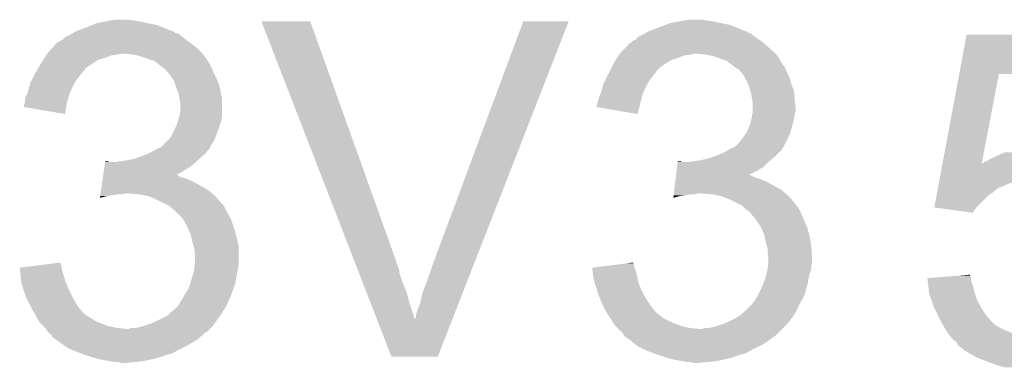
# Model space of a CAD drawing. Extents: x -4.2 to 27.1, y -3.9 to 55.1.
# Tile 3 of 37: x 4.7 to 7.5, y -0.7 to 0.3. Entities that reach past the tile are written whole.
import ezdxf

# ---------------------------------------------------------------- set-up
doc = ezdxf.new("R2010")
doc.units = 0
doc.layers.add('MCP2517FD_CLICK_GTO', color=14, linetype='CONTINUOUS')

msp = doc.modelspace()

# ---------------------------------------------------------------- linework, layer by layer
at = {"layer": 'MCP2517FD_CLICK_GTO'}
for points in [[(4.876798, 0.31242), (4.895082, 0.320038), (5.10159, 0.31242), (5.082542, 0.320038)], [(4.895082, 0.320038), (4.907282, 0.32512), (5.082542, 0.320038), (5.05714, 0.32512)], [(4.907282, 0.32512), (4.93268, 0.3302), (5.05714, 0.32512), (5.034278, 0.3302)], [(4.93268, 0.3302), (4.94538, 0.33274), (5.034278, 0.3302), (5.0165, 0.33274)], [(4.94538, 0.33274), (4.965702, 0.33528), (5.0165, 0.33274), (5.001262, 0.33528)], [(5.387376, 0.330184), (5.38737, 0.330198), (5.529584, 0.330184), (5.38737, 0.330198)], [(5.662326, -0.378464), (5.387376, 0.330184), (5.78358, -0.378464), (5.529584, 0.330184)], [(5.88518, -0.37846), (6.149344, 0.33017), (6.004586, -0.37846), (6.281408, 0.33017)], [(6.149344, 0.33017), (6.149356, 0.3302), (6.281408, 0.33017), (6.149356, 0.3302)], [(6.54304, 0.31242), (6.562846, 0.320038), (6.770366, 0.31242), (6.751322, 0.320038)], [(6.562846, 0.320038), (6.576062, 0.32512), (6.751322, 0.320038), (6.72592, 0.32512)], [(6.576062, 0.32512), (6.60146, 0.3302), (6.72592, 0.32512), (6.703058, 0.3302)], [(6.60146, 0.3302), (6.61416, 0.33274), (6.703058, 0.3302), (6.68528, 0.33274)], [(6.61416, 0.33274), (6.634482, 0.33528), (6.68528, 0.33274), (6.670042, 0.33528)], [(4.815844, 0.284482), (4.836154, 0.294638), (5.158738, 0.284482), (5.146042, 0.294638)], [(4.836154, 0.294638), (4.836158, 0.29464), (5.146042, 0.294638), (5.146036, 0.29464)], [(4.836158, 0.29464), (4.840384, 0.297176), (5.146036, 0.29464), (5.135898, 0.297176)], [(4.840384, 0.297176), (4.844588, 0.299698), (5.135898, 0.297176), (5.13588, 0.299698)], [(4.844588, 0.299698), (4.844626, 0.29972), (5.13588, 0.299698), (5.133344, 0.29972)], [(4.844626, 0.29972), (4.84886, 0.30226), (5.133344, 0.29972), (5.126994, 0.30226)], [(4.84886, 0.30226), (4.876798, 0.31242), (5.126994, 0.30226), (5.10159, 0.31242)], [(6.482086, 0.284482), (6.502394, 0.294638), (6.824978, 0.284482), (6.812282, 0.294638)], [(6.502394, 0.294638), (6.502398, 0.29464), (6.812282, 0.294638), (6.812278, 0.29464)], [(6.502398, 0.29464), (6.506632, 0.29718), (6.812278, 0.29464), (6.804664, 0.29718)], [(6.506632, 0.29718), (6.510858, 0.299716), (6.804664, 0.29718), (6.80212, 0.299716)], [(6.510858, 0.299716), (6.5151, 0.30226), (6.80212, 0.299716), (6.795762, 0.30226)], [(6.5151, 0.30226), (6.54304, 0.31242), (6.795762, 0.30226), (6.770366, 0.31242)], [(7.418314, 0.1778), (7.439672, 0.292078), (7.924778, 0.1778), (7.9248, 0.292078)], [(7.439672, 0.292078), (7.439678, 0.2921), (7.9248, 0.292078), (7.439678, 0.2921)], [(4.772198, 0.24638), (4.786056, 0.26162), (5.207002, 0.24638), (5.18922, 0.26162)], [(4.786056, 0.26162), (4.792986, 0.26924), (5.18922, 0.26162), (5.178552, 0.26924)], [(4.792986, 0.26924), (4.795526, 0.269246), (5.178552, 0.26924), (5.178544, 0.269246)], [(4.795526, 0.269246), (4.798064, 0.271782), (5.178544, 0.269246), (5.174994, 0.271782)], [(4.798064, 0.271782), (4.803138, 0.27432), (5.174994, 0.271782), (5.17144, 0.27432)], [(4.803138, 0.27432), (4.80822, 0.276862), (5.17144, 0.27432), (5.168264, 0.276862)], [(4.80822, 0.276862), (4.815844, 0.284482), (5.168264, 0.276862), (5.158738, 0.284482)], [(6.438902, 0.246382), (6.454144, 0.26162), (6.87324, 0.246382), (6.85546, 0.26162)], [(6.454144, 0.26162), (6.461766, 0.26924), (6.85546, 0.26162), (6.846316, 0.26924)], [(6.461766, 0.26924), (6.464306, 0.269246), (6.846316, 0.26924), (6.84631, 0.269246)], [(6.464306, 0.269246), (6.469384, 0.27432), (6.84631, 0.269246), (6.84022, 0.27432)], [(6.469384, 0.27432), (6.477002, 0.276864), (6.84022, 0.27432), (6.836404, 0.276864)], [(6.477002, 0.276864), (6.482084, 0.28448), (6.836404, 0.276864), (6.82498, 0.28448)], [(6.482084, 0.28448), (6.482086, 0.284482), (6.82498, 0.28448), (6.824978, 0.284482)], [(4.755726, 0.223522), (4.760804, 0.231138), (4.930142, 0.223522), (4.950458, 0.231138)], [(4.760804, 0.231138), (4.762498, 0.23368), (4.950458, 0.231138), (4.9657, 0.23368)], [(4.762498, 0.23368), (4.764192, 0.23622), (4.9657, 0.23368), (4.978398, 0.23622)], [(4.764192, 0.23622), (4.767582, 0.241302), (5.21571, 0.23622), (5.211356, 0.241302)], [(4.767582, 0.241302), (4.772198, 0.24638), (5.211356, 0.241302), (5.207002, 0.24638)], [(5.016498, 0.23368), (4.991102, 0.23622), (5.217888, 0.23368), (5.21571, 0.23622)], [(5.036818, 0.2286), (5.016498, 0.23368), (5.22224, 0.2286), (5.217888, 0.23368)], [(6.421966, 0.223518), (6.427046, 0.231138), (6.59892, 0.223518), (6.616698, 0.231138)], [(6.427046, 0.231138), (6.42874, 0.23368), (6.616698, 0.231138), (6.63448, 0.23368)], [(6.42874, 0.23368), (6.430434, 0.23622), (6.63448, 0.23368), (6.647178, 0.23622)], [(6.430434, 0.23622), (6.433822, 0.241302), (6.883402, 0.23622), (6.87832, 0.241302)], [(6.433822, 0.241302), (6.438902, 0.246382), (6.87832, 0.241302), (6.87324, 0.246382)], [(6.682738, 0.23368), (6.657342, 0.23622), (6.885942, 0.23368), (6.883402, 0.23622)], [(6.705598, 0.2286), (6.682738, 0.23368), (6.891022, 0.2286), (6.885942, 0.23368)], [(4.736882, 0.19303), (4.744294, 0.20574), (4.87426, 0.19303), (4.892042, 0.20574)], [(4.744294, 0.20574), (4.747258, 0.21082), (4.892042, 0.20574), (4.900168, 0.21082)], [(4.747258, 0.21082), (4.752336, 0.218438), (4.900168, 0.21082), (4.912358, 0.218438)], [(4.752336, 0.218438), (4.755726, 0.223522), (4.912358, 0.218438), (4.930142, 0.223522)], [(5.05714, 0.22098), (5.036818, 0.2286), (5.22732, 0.22098), (5.22224, 0.2286)], [(5.074918, 0.215902), (5.05714, 0.22098), (5.230704, 0.215902), (5.22732, 0.22098)], [(5.08762, 0.20574), (5.074918, 0.215902), (5.237478, 0.20574), (5.230704, 0.215902)], [(5.087626, 0.205736), (5.08762, 0.20574), (5.23748, 0.205736), (5.237478, 0.20574)], [(5.091016, 0.203194), (5.087626, 0.205736), (5.237484, 0.203194), (5.23748, 0.205736)], [(5.09778, 0.19812), (5.091016, 0.203194), (5.240868, 0.19812), (5.237484, 0.203194)], [(6.404608, 0.193038), (6.41096, 0.20574), (6.543038, 0.193038), (6.560822, 0.20574)], [(6.41096, 0.20574), (6.413502, 0.210822), (6.560822, 0.20574), (6.568952, 0.210822)], [(6.413502, 0.210822), (6.418578, 0.218438), (6.568952, 0.210822), (6.581138, 0.218438)], [(6.418578, 0.218438), (6.421966, 0.223518), (6.581138, 0.218438), (6.59892, 0.223518)], [(6.705604, 0.228598), (6.705598, 0.2286), (6.891022, 0.228598), (6.891022, 0.2286)], [(6.72592, 0.22098), (6.705604, 0.228598), (6.895256, 0.22098), (6.891022, 0.228598)], [(6.741158, 0.2159), (6.72592, 0.22098), (6.898078, 0.2159), (6.895256, 0.22098)], [(6.75386, 0.20574), (6.741158, 0.2159), (6.903722, 0.20574), (6.898078, 0.2159)], [(6.757248, 0.2032), (6.75386, 0.20574), (6.90626, 0.2032), (6.903722, 0.20574)], [(6.76402, 0.19812), (6.757248, 0.2032), (6.909648, 0.19812), (6.90626, 0.2032)], [(4.719318, 0.160018), (4.72567, 0.17272), (4.848858, 0.160018), (4.85902, 0.17272)], [(4.72567, 0.17272), (4.72948, 0.180338), (4.85902, 0.17272), (4.864734, 0.180338)], [(4.72948, 0.180338), (4.73096, 0.182878), (4.864734, 0.180338), (4.86664, 0.182878)], [(4.73096, 0.182878), (4.735402, 0.190494), (4.86664, 0.182878), (4.874254, 0.190494)], [(4.735402, 0.190494), (4.736882, 0.19303), (4.874254, 0.190494), (4.87426, 0.19303)], [(5.10159, 0.19558), (5.09778, 0.19812), (5.24256, 0.19558), (5.240868, 0.19812)], [(5.105398, 0.19304), (5.10159, 0.19558), (5.243576, 0.19304), (5.24256, 0.19558)], [(5.114108, 0.18288), (5.105398, 0.19304), (5.24764, 0.18288), (5.243576, 0.19304)], [(5.12064, 0.17526), (5.114108, 0.18288), (5.25145, 0.17526), (5.24764, 0.18288)], [(5.126084, 0.16764), (5.12064, 0.17526), (5.25526, 0.16764), (5.25145, 0.17526)], [(6.388098, 0.160018), (6.39445, 0.17272), (6.517638, 0.160018), (6.5278, 0.17272)], [(6.39445, 0.17272), (6.39953, 0.18288), (6.5278, 0.17272), (6.53542, 0.18288)], [(6.39953, 0.18288), (6.40334, 0.1905), (6.53542, 0.18288), (6.5405, 0.1905)], [(6.40334, 0.1905), (6.404608, 0.193038), (6.5405, 0.1905), (6.543038, 0.193038)], [(6.76783, 0.19558), (6.76402, 0.19812), (6.91134, 0.19558), (6.909648, 0.19812)], [(6.771634, 0.193044), (6.76783, 0.19558), (6.912356, 0.193044), (6.91134, 0.19558)], [(6.774172, 0.19304), (6.771634, 0.193044), (6.912356, 0.19304), (6.912356, 0.193044)], [(6.782886, 0.18288), (6.774172, 0.19304), (6.91642, 0.18288), (6.912356, 0.19304)], [(6.78942, 0.17526), (6.782886, 0.18288), (6.920232, 0.17526), (6.91642, 0.18288)], [(6.793776, 0.167638), (6.78942, 0.17526), (6.924042, 0.167638), (6.920232, 0.17526)], [(7.369416, -0.083814), (7.41831, 0.177782), (7.483334, -0.083814), (7.533636, 0.177782)], [(7.41831, 0.177782), (7.418314, 0.1778), (7.533636, 0.177782), (7.924778, 0.1778)], [(4.71216, 0.142238), (4.71424, 0.14986), (4.8387, 0.142238), (4.843054, 0.14986)], [(4.71424, 0.14986), (4.719318, 0.160018), (4.843054, 0.14986), (4.848858, 0.160018)], [(5.133338, 0.157484), (5.126084, 0.16764), (5.259614, 0.157484), (5.25526, 0.16764)], [(5.135518, 0.149858), (5.133338, 0.157484), (5.26288, 0.149858), (5.259614, 0.157484)], [(5.138418, 0.1397), (5.135518, 0.149858), (5.26542, 0.1397), (5.26288, 0.149858)], [(6.38094, 0.142238), (6.38302, 0.14986), (6.50748, 0.142238), (6.511834, 0.14986)], [(6.38302, 0.14986), (6.388098, 0.160018), (6.511834, 0.14986), (6.517638, 0.160018)], [(6.79958, 0.157482), (6.793776, 0.167638), (6.926944, 0.157482), (6.924042, 0.167638)], [(6.802848, 0.14986), (6.79958, 0.157482), (6.92912, 0.14986), (6.926944, 0.157482)], [(6.8072, 0.139702), (6.802848, 0.14986), (6.93293, 0.139702), (6.92912, 0.14986)], [(4.70154, 0.111762), (4.70535, 0.11938), (4.82646, 0.111762), (4.828538, 0.11938)], [(4.70535, 0.11938), (4.706622, 0.121922), (4.828538, 0.11938), (4.829668, 0.121922)], [(4.706622, 0.121922), (4.71216, 0.142238), (4.829668, 0.121922), (4.8387, 0.142238)], [(5.142774, 0.12954), (5.138418, 0.1397), (5.26796, 0.12954), (5.26542, 0.1397)], [(5.146038, 0.121922), (5.142774, 0.12954), (5.269484, 0.121922), (5.26796, 0.12954)], [(5.14858, 0.10668), (5.146038, 0.121922), (5.272532, 0.10668), (5.269484, 0.121922)], [(6.37032, 0.111762), (6.37413, 0.11938), (6.49524, 0.111762), (6.497318, 0.11938)], [(6.37413, 0.11938), (6.375402, 0.121922), (6.497318, 0.11938), (6.498448, 0.121922)], [(6.375402, 0.121922), (6.38094, 0.142238), (6.498448, 0.121922), (6.50748, 0.142238)], [(6.810104, 0.129538), (6.8072, 0.139702), (6.93674, 0.129538), (6.93293, 0.139702)], [(6.81228, 0.121922), (6.810104, 0.129538), (6.937502, 0.121922), (6.93674, 0.129538)], [(6.81482, 0.10668), (6.81228, 0.121922), (6.939026, 0.10668), (6.937502, 0.121922)], [(4.69646, 0.081298), (4.696462, 0.088904), (4.819222, 0.081298), (4.820494, 0.088904)], [(4.696462, 0.088904), (4.697728, 0.09144), (4.820494, 0.088904), (4.82092, 0.09144)], [(4.697728, 0.09144), (4.699, 0.093984), (4.82092, 0.09144), (4.821612, 0.093984)], [(4.699, 0.101602), (4.70154, 0.111762), (4.82369, 0.101602), (4.82646, 0.111762)], [(4.699, 0.093984), (4.699, 0.101602), (4.821612, 0.093984), (4.82369, 0.101602)], [(5.14909, 0.104138), (5.14858, 0.10668), (5.27304, 0.104138), (5.272532, 0.10668)], [(5.15112, 0.093982), (5.14909, 0.104138), (5.27304, 0.093982), (5.27304, 0.104138)], [(5.15112, 0.068582), (5.15112, 0.093982), (5.27304, 0.068582), (5.27304, 0.093982)], [(6.362702, 0.083824), (6.36524, 0.088904), (6.48779, 0.083824), (6.489064, 0.088904)], [(6.36524, 0.09144), (6.365242, 0.093982), (6.4897, 0.09144), (6.490392, 0.093982)], [(6.36524, 0.088904), (6.36524, 0.09144), (6.489064, 0.088904), (6.4897, 0.09144)], [(6.365242, 0.093982), (6.367778, 0.1016), (6.490392, 0.093982), (6.49247, 0.1016)], [(6.367778, 0.1016), (6.37032, 0.111762), (6.49247, 0.1016), (6.49524, 0.111762)], [(6.81533, 0.10414), (6.81482, 0.10668), (6.93928, 0.10414), (6.939026, 0.10668)], [(6.81736, 0.093982), (6.81533, 0.10414), (6.94041, 0.093982), (6.93928, 0.10414)], [(6.81736, 0.081278), (6.81736, 0.093982), (6.94182, 0.081278), (6.94041, 0.093982)], [(4.815818, 0.060964), (4.69646, 0.081298), (4.815818, 0.060964), (4.819222, 0.081298)], [(5.14858, 0.05334), (5.149426, 0.058418), (5.272192, 0.05334), (5.27304, 0.058418)], [(5.149426, 0.058418), (5.15112, 0.068582), (5.27304, 0.058418), (5.27304, 0.068582)], [(6.3627, 0.081298), (6.362702, 0.083824), (6.487156, 0.081298), (6.48779, 0.083824)], [(6.48206, 0.060962), (6.3627, 0.081298), (6.48206, 0.060962), (6.487156, 0.081298)], [(6.81482, 0.05334), (6.815666, 0.05842), (6.938432, 0.05334), (6.93928, 0.05842)], [(6.815666, 0.05842), (6.817358, 0.068578), (6.93928, 0.05842), (6.94182, 0.068578)], [(6.817358, 0.068578), (6.81736, 0.068582), (6.94182, 0.068578), (6.94182, 0.068582)], [(6.81736, 0.068582), (6.81736, 0.081278), (6.94182, 0.068582), (6.94182, 0.081278)], [(5.138702, 0.0254), (5.14096, 0.03048), (5.26542, 0.0254), (5.26687, 0.03048)], [(5.14096, 0.03048), (5.145192, 0.043178), (5.26687, 0.03048), (5.2705, 0.043178)], [(5.145192, 0.043178), (5.14858, 0.05334), (5.2705, 0.043178), (5.272192, 0.05334)], [(6.80748, 0.0254), (6.80974, 0.030482), (6.93166, 0.0254), (6.933112, 0.030482)], [(6.80974, 0.030482), (6.81256, 0.043178), (6.933112, 0.030482), (6.93674, 0.043178)], [(6.81256, 0.043178), (6.81482, 0.05334), (6.93674, 0.043178), (6.938432, 0.05334)], [(5.120642, -0.010158), (5.1308, 0.007622), (5.252084, -0.010158), (5.258752, 0.007622)], [(5.1308, 0.007622), (5.138702, 0.0254), (5.258752, 0.007622), (5.26542, 0.0254)], [(6.78688, -0.01016), (6.797764, 0.005078), (6.918958, -0.01016), (6.92658, 0.005078)], [(6.797764, 0.005078), (6.79958, 0.00762), (6.92658, 0.005078), (6.927214, 0.00762)], [(6.79958, 0.00762), (6.80748, 0.0254), (6.927214, 0.00762), (6.93166, 0.0254)], [(5.095236, -0.035564), (5.115558, -0.015242), (5.23748, -0.035564), (5.250178, -0.015242)], [(5.115558, -0.015242), (5.120642, -0.010158), (5.250178, -0.015242), (5.252084, -0.010158)], [(6.766562, -0.033018), (6.776722, -0.022858), (6.907528, -0.033018), (6.912608, -0.022858)], [(6.776722, -0.022858), (6.78688, -0.01016), (6.912608, -0.022858), (6.918958, -0.01016)], [(5.041898, -0.06096), (5.059038, -0.053342), (5.215254, -0.06096), (5.224778, -0.053342)], [(5.059038, -0.053342), (5.06476, -0.0508), (5.224778, -0.053342), (5.226684, -0.0508)], [(5.06476, -0.0508), (5.078474, -0.043182), (5.226684, -0.0508), (5.2324, -0.043182)], [(5.078474, -0.043182), (5.087614, -0.038106), (5.2324, -0.043182), (5.237474, -0.038106)], [(5.087614, -0.038106), (5.087626, -0.0381), (5.237474, -0.038106), (5.237474, -0.0381)], [(5.087626, -0.0381), (5.092706, -0.038094), (5.237474, -0.0381), (5.237474, -0.038094)], [(5.092706, -0.038094), (5.095236, -0.035564), (5.237474, -0.038094), (5.23748, -0.035564)], [(6.710682, -0.06096), (6.73354, -0.0508), (6.883398, -0.06096), (6.893558, -0.0508)], [(6.73354, -0.0508), (6.747258, -0.04318), (6.893558, -0.0508), (6.901178, -0.04318)], [(6.747258, -0.04318), (6.756398, -0.038104), (6.901178, -0.04318), (6.903718, -0.038104)], [(6.756398, -0.038104), (6.756406, -0.0381), (6.903718, -0.038104), (6.90372, -0.0381)], [(6.756406, -0.0381), (6.758946, -0.038096), (6.90372, -0.0381), (6.903724, -0.038096)], [(6.758946, -0.038096), (6.762748, -0.03556), (6.903724, -0.038096), (6.906258, -0.03556)], [(6.762748, -0.03556), (6.766562, -0.033018), (6.906258, -0.03556), (6.907528, -0.033018)], [(7.52729, -0.06096), (7.53872, -0.05588), (7.813038, -0.06096), (7.80288, -0.05588)], [(7.53872, -0.05588), (7.549896, -0.0508), (7.80288, -0.05588), (7.79272, -0.0508)], [(4.930518, -0.09144), (4.932336, -0.07874), (5.181598, -0.09144), (5.196416, -0.07874)], [(4.932336, -0.07874), (4.932698, -0.076202), (4.945384, -0.07874), (4.940304, -0.076202)], [(4.932698, -0.076202), (4.9327, -0.0762), (4.940304, -0.076202), (4.9327, -0.0762)], [(4.963162, -0.07874), (4.9784, -0.0762), (5.196416, -0.07874), (5.19938, -0.0762)], [(4.9784, -0.0762), (4.996178, -0.07366), (5.19938, -0.0762), (5.20192, -0.07366)], [(4.996178, -0.07366), (5.01904, -0.068578), (5.20192, -0.07366), (5.207002, -0.068578)], [(5.01904, -0.068578), (5.034276, -0.0635), (5.207002, -0.068578), (5.21208, -0.0635)], [(5.034276, -0.0635), (5.041898, -0.06096), (5.21208, -0.0635), (5.215254, -0.06096)], [(6.597122, -0.09144), (6.598636, -0.07874), (6.850378, -0.09144), (6.863078, -0.07874)], [(6.598636, -0.07874), (6.598938, -0.076202), (6.611624, -0.07874), (6.606544, -0.076202)], [(6.598938, -0.076202), (6.59894, -0.0762), (6.606544, -0.076202), (6.59894, -0.0762)], [(6.631942, -0.07874), (6.64718, -0.0762), (6.863078, -0.07874), (6.865618, -0.0762)], [(6.64718, -0.0762), (6.647194, -0.076198), (6.865618, -0.0762), (6.865622, -0.076198)], [(6.647194, -0.076198), (6.66496, -0.07366), (6.865622, -0.076198), (6.868666, -0.07366)], [(6.66496, -0.07366), (6.685278, -0.06858), (6.868666, -0.07366), (6.874762, -0.06858)], [(6.685278, -0.06858), (6.702214, -0.0635), (6.874762, -0.06858), (6.88086, -0.0635)], [(6.702214, -0.0635), (6.710682, -0.06096), (6.88086, -0.0635), (6.883398, -0.06096)], [(7.368982, -0.086136), (7.369412, -0.083842), (7.48288, -0.086136), (7.48284, -0.083842)], [(7.369412, -0.083842), (7.369416, -0.083814), (7.484232, -0.083842), (7.485386, -0.083814)], [(7.483326, -0.083864), (7.48284, -0.083842), (7.483326, -0.083864), (7.484232, -0.083842)], [(7.48288, -0.086136), (7.483326, -0.083864), (7.851844, -0.086136), (7.848664, -0.083864)], [(7.483326, -0.083864), (7.483334, -0.083814), (7.848664, -0.083864), (7.848594, -0.083814)], [(7.485386, -0.083814), (7.490464, -0.07874), (7.848594, -0.083814), (7.84149, -0.07874)], [(7.490464, -0.07874), (7.498084, -0.076198), (7.84149, -0.07874), (7.837932, -0.076198)], [(7.498084, -0.076198), (7.505702, -0.07112), (7.837932, -0.076198), (7.830822, -0.07112)], [(7.505702, -0.07112), (7.51586, -0.06604), (7.830822, -0.07112), (7.82193, -0.06604)], [(7.51586, -0.06604), (7.52729, -0.06096), (7.82193, -0.06604), (7.813038, -0.06096)], [(4.926886, -0.11684), (4.928702, -0.104138), (5.138506, -0.11684), (5.16128, -0.104138)], [(4.928702, -0.104138), (4.930518, -0.09144), (5.16128, -0.104138), (5.181598, -0.09144)], [(6.594094, -0.11684), (6.595608, -0.104138), (6.804752, -0.11684), (6.83006, -0.104138)], [(6.595608, -0.104138), (6.597122, -0.09144), (6.83006, -0.104138), (6.850378, -0.09144)], [(7.361344, -0.127002), (7.367042, -0.096522), (7.89686, -0.127002), (7.866382, -0.096522)], [(7.367042, -0.096522), (7.368982, -0.086136), (7.866382, -0.096522), (7.851844, -0.086136)], [(4.920708, -0.16002), (4.924342, -0.13462), (5.2324, -0.16002), (5.186682, -0.13462)], [(4.924342, -0.13462), (4.925432, -0.127), (5.186682, -0.13462), (5.168902, -0.127)], [(4.925432, -0.127), (4.926158, -0.121922), (5.168902, -0.127), (5.151122, -0.121922)], [(4.926158, -0.121922), (4.926522, -0.119382), (5.151122, -0.121922), (5.146044, -0.119382)], [(4.926522, -0.119382), (4.926884, -0.116846), (5.146044, -0.119382), (5.143506, -0.116846)], [(4.926884, -0.116846), (4.926886, -0.11684), (5.143506, -0.116846), (5.138506, -0.11684)], [(6.588944, -0.16002), (6.591974, -0.13462), (6.90118, -0.16002), (6.855462, -0.13462)], [(6.591974, -0.13462), (6.592882, -0.127), (6.855462, -0.13462), (6.83514, -0.127)], [(6.592882, -0.127), (6.593488, -0.12192), (6.83514, -0.127), (6.819902, -0.12192)], [(6.593488, -0.12192), (6.594094, -0.116842), (6.819902, -0.12192), (6.809744, -0.116842)], [(6.594094, -0.116842), (6.594094, -0.11684), (6.809744, -0.116842), (6.804752, -0.11684)], [(7.356122, -0.154942), (7.358972, -0.139702), (7.5311, -0.154942), (7.566658, -0.139702)], [(7.358972, -0.139702), (7.359446, -0.13716), (7.566658, -0.139702), (7.584438, -0.13716)], [(7.359446, -0.13716), (7.360396, -0.132082), (7.584438, -0.13716), (7.599678, -0.132082)], [(7.360396, -0.132082), (7.36087, -0.12954), (7.599678, -0.132082), (7.614918, -0.12954)], [(7.36087, -0.12954), (7.361344, -0.127002), (7.898764, -0.12954), (7.89686, -0.127002)], [(4.918892, -0.17272), (4.919256, -0.17018), (4.980938, -0.17272), (4.991098, -0.17018)], [(4.919256, -0.17018), (4.920708, -0.16002), (5.244012, -0.17018), (5.2324, -0.16002)], [(5.031742, -0.17272), (5.003802, -0.17018), (5.246916, -0.17272), (5.244012, -0.17018)], [(6.58743, -0.17272), (6.587734, -0.17018), (6.647178, -0.17272), (6.657338, -0.17018)], [(6.587734, -0.17018), (6.588944, -0.16002), (6.912792, -0.17018), (6.90118, -0.16002)], [(6.70052, -0.17272), (6.670042, -0.17018), (6.915696, -0.17272), (6.912792, -0.17018)], [(7.352324, -0.175262), (7.35375, -0.167642), (7.503158, -0.175262), (7.515858, -0.167642)], [(7.35375, -0.167642), (7.355174, -0.160022), (7.515858, -0.167642), (7.52348, -0.160022)], [(7.355174, -0.160022), (7.355648, -0.157482), (7.52348, -0.160022), (7.528556, -0.157482)], [(7.355648, -0.157482), (7.356122, -0.154942), (7.528556, -0.157482), (7.5311, -0.154942)], [(4.917444, -0.18285), (4.918166, -0.1778), (4.917444, -0.18285), (4.93776, -0.1778)], [(4.918166, -0.1778), (4.918892, -0.17272), (4.93776, -0.1778), (4.968238, -0.17272)], [(5.059678, -0.1778), (5.031742, -0.17272), (5.25272, -0.1778), (5.246916, -0.17272)], [(5.08254, -0.18796), (5.059678, -0.1778), (5.261752, -0.18796), (5.25272, -0.1778)], [(5.107942, -0.20066), (5.08254, -0.18796), (5.27304, -0.20066), (5.261752, -0.18796)], [(6.586224, -0.182848), (6.586824, -0.1778), (6.586224, -0.182848), (6.603998, -0.1778)], [(6.586824, -0.1778), (6.587128, -0.17526), (6.603998, -0.1778), (6.62178, -0.17526)], [(6.587128, -0.17526), (6.58743, -0.17272), (6.62178, -0.17526), (6.634478, -0.17272)], [(6.725918, -0.1778), (6.70052, -0.17272), (6.9215, -0.1778), (6.915696, -0.17272)], [(6.75132, -0.18796), (6.725918, -0.1778), (6.93053, -0.18796), (6.9215, -0.1778)], [(6.776732, -0.200666), (6.75132, -0.18796), (6.94182, -0.200666), (6.93053, -0.18796)], [(7.345684, -0.210798), (7.352324, -0.175262), (7.467622, -0.210798), (7.503158, -0.175262)], [(5.113022, -0.2032), (5.107942, -0.20066), (5.27558, -0.2032), (5.27304, -0.20066)], [(5.118098, -0.205738), (5.113022, -0.2032), (5.277272, -0.205738), (5.27558, -0.2032)], [(5.124454, -0.210822), (5.118098, -0.205738), (5.28066, -0.210822), (5.277272, -0.205738)], [(5.130798, -0.215898), (5.124454, -0.210822), (5.2832, -0.215898), (5.28066, -0.210822)], [(5.140958, -0.226058), (5.130798, -0.215898), (5.28828, -0.226058), (5.2832, -0.215898)], [(5.158738, -0.24384), (5.140958, -0.226058), (5.29844, -0.24384), (5.28828, -0.226058)], [(6.781812, -0.203206), (6.776732, -0.200666), (6.941826, -0.203206), (6.94182, -0.200666)], [(6.786876, -0.205738), (6.781812, -0.203206), (6.944358, -0.205738), (6.941826, -0.203206)], [(6.791964, -0.210824), (6.786876, -0.205738), (6.949442, -0.210824), (6.944358, -0.205738)], [(6.797038, -0.215898), (6.791964, -0.210824), (6.95198, -0.215898), (6.949442, -0.210824)], [(6.80466, -0.22098), (6.797038, -0.215898), (6.95452, -0.22098), (6.95198, -0.215898)], [(6.807202, -0.22352), (6.80466, -0.22098), (6.95579, -0.22352), (6.95452, -0.22098)], [(6.809426, -0.22606), (6.807202, -0.22352), (6.95706, -0.22606), (6.95579, -0.22352)], [(6.82498, -0.243838), (6.809426, -0.22606), (6.96468, -0.243838), (6.95706, -0.22606)], [(7.345846, -0.21082), (7.345684, -0.210798), (7.4676, -0.21082), (7.467622, -0.210798)], [(7.457428, -0.226058), (7.345846, -0.21082), (7.457428, -0.226058), (7.4676, -0.21082)], [(5.15874, -0.243842), (5.158738, -0.24384), (5.29844, -0.243842), (5.29844, -0.24384)], [(5.17144, -0.2667), (5.15874, -0.243842), (5.30606, -0.2667), (5.29844, -0.243842)], [(6.824982, -0.24384), (6.82498, -0.243838), (6.96468, -0.24384), (6.96468, -0.243838)], [(6.840218, -0.266698), (6.824982, -0.24384), (6.974842, -0.266698), (6.96468, -0.24384)], [(5.181598, -0.289558), (5.17144, -0.2667), (5.312918, -0.289558), (5.30606, -0.2667)], [(6.84022, -0.2667), (6.840218, -0.266698), (6.974842, -0.2667), (6.974842, -0.266698)], [(6.850378, -0.289558), (6.84022, -0.2667), (6.981698, -0.289558), (6.974842, -0.2667)], [(5.182164, -0.2921), (5.181598, -0.289558), (5.31368, -0.2921), (5.312918, -0.289558)], [(5.18668, -0.312422), (5.182164, -0.2921), (5.318762, -0.312422), (5.31368, -0.2921)], [(5.189584, -0.322582), (5.18668, -0.312422), (5.3213, -0.322582), (5.318762, -0.312422)], [(6.850944, -0.2921), (6.850378, -0.289558), (6.98246, -0.2921), (6.981698, -0.289558)], [(6.85546, -0.312422), (6.850944, -0.2921), (6.985848, -0.312422), (6.98246, -0.2921)], [(6.858364, -0.322578), (6.85546, -0.312422), (6.98754, -0.322578), (6.985848, -0.312422)], [(5.19176, -0.330198), (5.189584, -0.322582), (5.3213, -0.330198), (5.3213, -0.322582)], [(5.1943, -0.345438), (5.19176, -0.330198), (5.3213, -0.345438), (5.3213, -0.330198)], [(6.86054, -0.330196), (6.858364, -0.322578), (6.988086, -0.330196), (6.98754, -0.322578)], [(6.86054, -0.345436), (6.86054, -0.330196), (6.989174, -0.345436), (6.988086, -0.330196)], [(4.763446, -0.375924), (4.80314, -0.370864), (4.803142, -0.375924), (4.80314, -0.370864)], [(5.192818, -0.378462), (5.1943, -0.360682), (5.3213, -0.378462), (5.3213, -0.360682)], [(5.1943, -0.360682), (5.1943, -0.345438), (5.3213, -0.360682), (5.3213, -0.345438)], [(6.449596, -0.373386), (6.46938, -0.370864), (6.469386, -0.373386), (6.46938, -0.370864)], [(6.863078, -0.353058), (6.86054, -0.345436), (6.989718, -0.353058), (6.989174, -0.345436)], [(6.861596, -0.378464), (6.862232, -0.370842), (6.98754, -0.378464), (6.990078, -0.370842)], [(6.862232, -0.370842), (6.86308, -0.360682), (6.990078, -0.370842), (6.990078, -0.360682)], [(6.86308, -0.358138), (6.863078, -0.353058), (6.99008, -0.358138), (6.989718, -0.353058)], [(6.86308, -0.360682), (6.86308, -0.358138), (6.990078, -0.360682), (6.99008, -0.358138)], [(4.68378, -0.38608), (4.723598, -0.381004), (4.805682, -0.38608), (4.80568, -0.381004)], [(4.684062, -0.388622), (4.68378, -0.38608), (4.805682, -0.388622), (4.805682, -0.38608)], [(4.684906, -0.39624), (4.684062, -0.388622), (4.808218, -0.39624), (4.805682, -0.388622)], [(4.68603, -0.406398), (4.684906, -0.39624), (4.81076, -0.406398), (4.808218, -0.39624)], [(4.723598, -0.381004), (4.763446, -0.375924), (4.80568, -0.381004), (4.803142, -0.375924)], [(5.184832, -0.41656), (5.19176, -0.391158), (5.31368, -0.41656), (5.31876, -0.391158)], [(5.19176, -0.391158), (5.192818, -0.378462), (5.31876, -0.391158), (5.3213, -0.378462)], [(5.664298, -0.383546), (5.662326, -0.378464), (5.783586, -0.383546), (5.78358, -0.378464)], [(5.665282, -0.386084), (5.664298, -0.383546), (5.78612, -0.386084), (5.783586, -0.383546)], [(5.66824, -0.393704), (5.665282, -0.386084), (5.78866, -0.393704), (5.78612, -0.386084)], [(5.671196, -0.401322), (5.66824, -0.393704), (5.788662, -0.401322), (5.78866, -0.393704)], [(5.87502, -0.40894), (5.88518, -0.37846), (5.99268, -0.40894), (6.004586, -0.37846)], [(6.35002, -0.38608), (6.389852, -0.381002), (6.473614, -0.38608), (6.471922, -0.381002)], [(6.351142, -0.39624), (6.35002, -0.38608), (6.476998, -0.39624), (6.473614, -0.38608)], [(6.352262, -0.4064), (6.351142, -0.39624), (6.47954, -0.4064), (6.476998, -0.39624)], [(6.389852, -0.381002), (6.42967, -0.375926), (6.471922, -0.381002), (6.47192, -0.375926)], [(6.42967, -0.375926), (6.449596, -0.373386), (6.47192, -0.375926), (6.469386, -0.373386)], [(6.857076, -0.403862), (6.860538, -0.391164), (6.98246, -0.403862), (6.987538, -0.391164)], [(6.860538, -0.391164), (6.86054, -0.391158), (6.987538, -0.391164), (6.987538, -0.391158)], [(6.86054, -0.391158), (6.861596, -0.378464), (6.987538, -0.391158), (6.98754, -0.378464)], [(4.68856, -0.42926), (4.68603, -0.406398), (4.81838, -0.42926), (4.81076, -0.406398)], [(4.68884, -0.431798), (4.68856, -0.42926), (4.819396, -0.431798), (4.81838, -0.42926)], [(5.18033, -0.4318), (5.18414, -0.4191), (5.311138, -0.4318), (5.313256, -0.4191)], [(5.18414, -0.4191), (5.184832, -0.41656), (5.313256, -0.4191), (5.31368, -0.41656)], [(5.68302, -0.431798), (5.671196, -0.401322), (5.79882, -0.431798), (5.788662, -0.401322)], [(5.86486, -0.43688), (5.87502, -0.40894), (5.981766, -0.43688), (5.99268, -0.40894)], [(6.35254, -0.408938), (6.352262, -0.4064), (6.480106, -0.408938), (6.47954, -0.4064)], [(6.357058, -0.429262), (6.35254, -0.408938), (6.484622, -0.429262), (6.480106, -0.408938)], [(6.35762, -0.431798), (6.357058, -0.429262), (6.485638, -0.431798), (6.484622, -0.429262)], [(6.84784, -0.431802), (6.852922, -0.4191), (6.97738, -0.431802), (6.979496, -0.4191)], [(6.852922, -0.4191), (6.853614, -0.41656), (6.979496, -0.4191), (6.97992, -0.41656)], [(6.853614, -0.41656), (6.857076, -0.403862), (6.97992, -0.41656), (6.98246, -0.403862)], [(7.325362, -0.416582), (7.356702, -0.414024), (7.452362, -0.416582), (7.45236, -0.414024)], [(7.325996, -0.421642), (7.325362, -0.416582), (7.452362, -0.421642), (7.452362, -0.416582)], [(7.3279, -0.43688), (7.325996, -0.421642), (7.457438, -0.43688), (7.452362, -0.421642)], [(7.356702, -0.414024), (7.418944, -0.408944), (7.45236, -0.414024), (7.449822, -0.408944)], [(7.418944, -0.408944), (7.44982, -0.406424), (7.449822, -0.408944), (7.44982, -0.406424)], [(4.696462, -0.454662), (4.68884, -0.431798), (4.82854, -0.454662), (4.819396, -0.431798)], [(4.70154, -0.469898), (4.696462, -0.454662), (4.837006, -0.469898), (4.82854, -0.454662)], [(5.16382, -0.46482), (5.176522, -0.4445), (5.299346, -0.46482), (5.306602, -0.4445)], [(5.176522, -0.4445), (5.18033, -0.4318), (5.306602, -0.4445), (5.311138, -0.4318)], [(5.69189, -0.45466), (5.68302, -0.431798), (5.808982, -0.45466), (5.79882, -0.431798)], [(5.70273, -0.4826), (5.69189, -0.45466), (5.8166, -0.4826), (5.808982, -0.45466)], [(5.854702, -0.462278), (5.86486, -0.43688), (5.971844, -0.462278), (5.981766, -0.43688)], [(6.365242, -0.454662), (6.35762, -0.431798), (6.49478, -0.454662), (6.485638, -0.431798)], [(6.37032, -0.4699), (6.365242, -0.454662), (6.503248, -0.4699), (6.49478, -0.454662)], [(6.8326, -0.46482), (6.84276, -0.4445), (6.967946, -0.46482), (6.973752, -0.4445)], [(6.84276, -0.4445), (6.84784, -0.431802), (6.973752, -0.4445), (6.97738, -0.431802)], [(7.330158, -0.457198), (7.3279, -0.43688), (7.46252, -0.457198), (7.457438, -0.43688)], [(7.33044, -0.459738), (7.330158, -0.457198), (7.463368, -0.459738), (7.46252, -0.457198)], [(4.716782, -0.50038), (4.70154, -0.469898), (4.85394, -0.50038), (4.837006, -0.469898)], [(5.146042, -0.495298), (5.152136, -0.48514), (5.28574, -0.495298), (5.29082, -0.48514)], [(5.152136, -0.48514), (5.15366, -0.4826), (5.29082, -0.48514), (5.291908, -0.4826)], [(5.15366, -0.4826), (5.162368, -0.467358), (5.291908, -0.4826), (5.29844, -0.467358)], [(5.162368, -0.467358), (5.16382, -0.46482), (5.29844, -0.467358), (5.299346, -0.46482)], [(5.724358, -0.53834), (5.70273, -0.4826), (5.83438, -0.53834), (5.8166, -0.4826)], [(5.84962, -0.487678), (5.854702, -0.462278), (5.961922, -0.487678), (5.971844, -0.462278)], [(6.373586, -0.47752), (6.37032, -0.4699), (6.50748, -0.47752), (6.503248, -0.4699)], [(6.383386, -0.500382), (6.373586, -0.47752), (6.52272, -0.500382), (6.50748, -0.47752)], [(6.812282, -0.495298), (6.820408, -0.48514), (6.95198, -0.495298), (6.95706, -0.48514)], [(6.820408, -0.48514), (6.822442, -0.482598), (6.95706, -0.48514), (6.958512, -0.482598)], [(6.822442, -0.482598), (6.831146, -0.467362), (6.958512, -0.482598), (6.96722, -0.467362)], [(6.831146, -0.467362), (6.8326, -0.46482), (6.96722, -0.467362), (6.967946, -0.46482)], [(7.337216, -0.480062), (7.33044, -0.459738), (7.47014, -0.480062), (7.463368, -0.459738)], [(7.34314, -0.497838), (7.337216, -0.480062), (7.480018, -0.497838), (7.47014, -0.480062)], [(4.71932, -0.50546), (4.716782, -0.50038), (4.858388, -0.50546), (4.85394, -0.50038)], [(4.72694, -0.518162), (4.71932, -0.50546), (4.869508, -0.518162), (4.858388, -0.50546)], [(5.118734, -0.520698), (5.13588, -0.50546), (5.2705, -0.520698), (5.280022, -0.50546)], [(5.13588, -0.50546), (5.140962, -0.500378), (5.280022, -0.50546), (5.2832, -0.500378)], [(5.140962, -0.500378), (5.146042, -0.495298), (5.2832, -0.500378), (5.28574, -0.495298)], [(5.836922, -0.523238), (5.842, -0.508), (5.94803, -0.523238), (5.953984, -0.508)], [(5.842, -0.508), (5.84962, -0.487678), (5.953984, -0.508), (5.961922, -0.487678)], [(6.38556, -0.505458), (6.383386, -0.500382), (6.527164, -0.505458), (6.52272, -0.500382)], [(6.39318, -0.518162), (6.38556, -0.505458), (6.538288, -0.518162), (6.527164, -0.505458)], [(6.784972, -0.5207), (6.80212, -0.50546), (6.939278, -0.5207), (6.946898, -0.50546)], [(6.80212, -0.50546), (6.812282, -0.495298), (6.946898, -0.50546), (6.95198, -0.495298)], [(7.345682, -0.50292), (7.34314, -0.497838), (7.48284, -0.50292), (7.480018, -0.497838)], [(7.355842, -0.523242), (7.345682, -0.50292), (7.49554, -0.523242), (7.48284, -0.50292)], [(4.72821, -0.5207), (4.72694, -0.518162), (4.871728, -0.5207), (4.869508, -0.518162)], [(4.728214, -0.520706), (4.72821, -0.5207), (4.874266, -0.520706), (4.871728, -0.5207)], [(4.730752, -0.525782), (4.728214, -0.520706), (4.879342, -0.525782), (4.874266, -0.520706)], [(4.73456, -0.5334), (4.730752, -0.525782), (4.892042, -0.5334), (4.879342, -0.525782)], [(4.739132, -0.54102), (4.73456, -0.5334), (4.904742, -0.54102), (4.892042, -0.5334)], [(4.742178, -0.546098), (4.739132, -0.54102), (4.91659, -0.546098), (4.904742, -0.54102)], [(5.064758, -0.54864), (5.08762, -0.53848), (5.250542, -0.54864), (5.257798, -0.53848)], [(5.08762, -0.53848), (5.11302, -0.525778), (5.257798, -0.53848), (5.26687, -0.525778)], [(5.11302, -0.525778), (5.118734, -0.520698), (5.26687, -0.525778), (5.2705, -0.520698)], [(5.765796, -0.645146), (5.724358, -0.53834), (5.900408, -0.645146), (5.942132, -0.53834)], [(5.83438, -0.53834), (5.834386, -0.533394), (5.942132, -0.53834), (5.944064, -0.533394)], [(5.834386, -0.533394), (5.83692, -0.530854), (5.944064, -0.533394), (5.945056, -0.530854)], [(5.83692, -0.530854), (5.836922, -0.523238), (5.945056, -0.530854), (5.94803, -0.523238)], [(6.394874, -0.5207), (6.39318, -0.518162), (6.540508, -0.5207), (6.538288, -0.518162)], [(6.394878, -0.520706), (6.394874, -0.5207), (6.543046, -0.520706), (6.540508, -0.5207)], [(6.398262, -0.52578), (6.394878, -0.520706), (6.548122, -0.52578), (6.543046, -0.520706)], [(6.403342, -0.5334), (6.398262, -0.52578), (6.558282, -0.5334), (6.548122, -0.52578)], [(6.407914, -0.54102), (6.403342, -0.5334), (6.57352, -0.54102), (6.558282, -0.5334)], [(6.410958, -0.546098), (6.407914, -0.54102), (6.58537, -0.546098), (6.57352, -0.54102)], [(6.733538, -0.54864), (6.7564, -0.53848), (6.917872, -0.54864), (6.92658, -0.53848)], [(6.7564, -0.53848), (6.77926, -0.525778), (6.92658, -0.53848), (6.93565, -0.525778)], [(6.77926, -0.525778), (6.784972, -0.5207), (6.93565, -0.525778), (6.939278, -0.5207)], [(7.366002, -0.54356), (7.355842, -0.523242), (7.513318, -0.54356), (7.49554, -0.523242)], [(7.36854, -0.54864), (7.366002, -0.54356), (7.5184, -0.54864), (7.513318, -0.54356)], [(4.74472, -0.54864), (4.742178, -0.546098), (4.92252, -0.54864), (4.91659, -0.546098)], [(4.75234, -0.55626), (4.74472, -0.54864), (4.942842, -0.55626), (4.92252, -0.54864)], [(4.75742, -0.56134), (4.75234, -0.55626), (4.968238, -0.56134), (4.942842, -0.55626)], [(4.759958, -0.563878), (4.75742, -0.56134), (4.993618, -0.563878), (4.968238, -0.56134)], [(4.75996, -0.56388), (4.759958, -0.563878), (4.993638, -0.56388), (4.993618, -0.563878)], [(4.76504, -0.5715), (4.75996, -0.56388), (5.229854, -0.5715), (5.237476, -0.56388)], [(4.76758, -0.57404), (4.76504, -0.5715), (5.227314, -0.57404), (5.229854, -0.5715)], [(4.993638, -0.56388), (5.001264, -0.563878), (5.237476, -0.56388), (5.237478, -0.563878)], [(5.001264, -0.563878), (5.006344, -0.56134), (5.237478, -0.563878), (5.240018, -0.56134)], [(5.021582, -0.56134), (5.04189, -0.556262), (5.240018, -0.56134), (5.245098, -0.556262)], [(5.04189, -0.556262), (5.041898, -0.55626), (5.245098, -0.556262), (5.245098, -0.55626)], [(5.041898, -0.55626), (5.064758, -0.54864), (5.245098, -0.55626), (5.250542, -0.54864)], [(6.412866, -0.54864), (6.410958, -0.546098), (6.5913, -0.54864), (6.58537, -0.546098)], [(6.41858, -0.556258), (6.412866, -0.54864), (6.611618, -0.556258), (6.5913, -0.54864)], [(6.418582, -0.55626), (6.41858, -0.556258), (6.611622, -0.55626), (6.611618, -0.556258)], [(6.423662, -0.56134), (6.418582, -0.55626), (6.634482, -0.56134), (6.611622, -0.55626)], [(6.426202, -0.56388), (6.423662, -0.56134), (6.659878, -0.56388), (6.634482, -0.56134)], [(6.438898, -0.57658), (6.426202, -0.56388), (6.89102, -0.57658), (6.90372, -0.56388)], [(6.659878, -0.56388), (6.670044, -0.563878), (6.90372, -0.56388), (6.903722, -0.563878)], [(6.670044, -0.563878), (6.675124, -0.56134), (6.903722, -0.563878), (6.90626, -0.56134)], [(6.690362, -0.56134), (6.710678, -0.55626), (6.90626, -0.56134), (6.911342, -0.55626)], [(6.710678, -0.55626), (6.733538, -0.54864), (6.911342, -0.55626), (6.917872, -0.54864)], [(7.370066, -0.551182), (7.36854, -0.54864), (7.520942, -0.551182), (7.5184, -0.54864)], [(7.374636, -0.5588), (7.370066, -0.551182), (7.53364, -0.5588), (7.520942, -0.551182)], [(7.379208, -0.56642), (7.374636, -0.5588), (7.54888, -0.56642), (7.53364, -0.5588)], [(7.383778, -0.574038), (7.379208, -0.56642), (7.566656, -0.574038), (7.54888, -0.56642)], [(4.767586, -0.574046), (4.76758, -0.57404), (5.224774, -0.574046), (5.227314, -0.57404)], [(4.7752, -0.58166), (4.767586, -0.574046), (5.21716, -0.58166), (5.224774, -0.574046)], [(4.777734, -0.584194), (4.7752, -0.58166), (5.213358, -0.584194), (5.21716, -0.58166)], [(4.77774, -0.58673), (4.777734, -0.584194), (5.209554, -0.58673), (5.213358, -0.584194)], [(4.777758, -0.586742), (4.77774, -0.58673), (5.209538, -0.586742), (5.209554, -0.58673)], [(4.788422, -0.594362), (4.777758, -0.586742), (5.201918, -0.594362), (5.209538, -0.586742)], [(4.809746, -0.6096), (4.788422, -0.594362), (5.17652, -0.6096), (5.201918, -0.594362)], [(6.441438, -0.581656), (6.438898, -0.57658), (6.885944, -0.581656), (6.89102, -0.57658)], [(6.441442, -0.58166), (6.441438, -0.581656), (6.88594, -0.58166), (6.885944, -0.581656)], [(6.446518, -0.586738), (6.441442, -0.58166), (6.878322, -0.586738), (6.88594, -0.58166)], [(6.446522, -0.58674), (6.446518, -0.586738), (6.87832, -0.58674), (6.878322, -0.586738)], [(6.4643, -0.59944), (6.446522, -0.58674), (6.861386, -0.59944), (6.87832, -0.58674)], [(6.467352, -0.601982), (6.4643, -0.59944), (6.857998, -0.601982), (6.861386, -0.59944)], [(7.38378, -0.57404), (7.383778, -0.574038), (7.56666, -0.57404), (7.566656, -0.574038)], [(7.389496, -0.58166), (7.38378, -0.57404), (7.586982, -0.58166), (7.56666, -0.57404)], [(7.393306, -0.58674), (7.389496, -0.58166), (7.609842, -0.58674), (7.586982, -0.58166)], [(7.39521, -0.58928), (7.393306, -0.58674), (7.637778, -0.58928), (7.609842, -0.58674)], [(7.399018, -0.594358), (7.39521, -0.58928), (7.868922, -0.594358), (7.874, -0.58928)], [(7.40664, -0.59944), (7.399018, -0.594358), (7.86384, -0.59944), (7.868922, -0.594358)], [(7.411716, -0.604518), (7.40664, -0.59944), (7.858762, -0.604518), (7.86384, -0.59944)], [(4.8133, -0.61214), (4.809746, -0.6096), (5.17144, -0.61214), (5.17652, -0.6096)], [(4.828538, -0.622298), (4.8133, -0.61214), (5.151124, -0.622298), (5.17144, -0.61214)], [(4.835316, -0.62484), (4.828538, -0.622298), (5.146042, -0.62484), (5.151124, -0.622298)], [(4.84886, -0.62992), (4.835316, -0.62484), (5.13715, -0.62992), (5.146042, -0.62484)], [(4.862072, -0.635002), (4.84886, -0.62992), (5.128258, -0.635002), (5.13715, -0.62992)], [(6.476494, -0.6096), (6.467352, -0.601982), (6.8453, -0.6096), (6.857998, -0.601982)], [(6.479542, -0.61214), (6.476494, -0.6096), (6.84022, -0.61214), (6.8453, -0.6096)], [(6.497318, -0.6223), (6.479542, -0.61214), (6.8199, -0.6223), (6.84022, -0.61214)], [(6.503246, -0.62484), (6.497318, -0.6223), (6.814822, -0.62484), (6.8199, -0.6223)], [(6.515102, -0.62992), (6.503246, -0.62484), (6.80593, -0.62992), (6.814822, -0.62484)], [(6.529332, -0.635002), (6.515102, -0.62992), (6.797036, -0.635002), (6.80593, -0.62992)], [(7.412566, -0.60706), (7.411716, -0.604518), (7.85622, -0.60706), (7.858762, -0.604518)], [(7.414256, -0.612124), (7.412566, -0.60706), (7.848624, -0.612124), (7.85622, -0.60706)], [(7.416794, -0.61214), (7.414256, -0.612124), (7.8486, -0.61214), (7.848624, -0.612124)], [(7.419342, -0.614682), (7.416794, -0.61214), (7.844786, -0.614682), (7.8486, -0.61214)], [(7.434582, -0.62738), (7.419342, -0.614682), (7.82574, -0.62738), (7.844786, -0.614682)], [(7.456808, -0.640082), (7.434582, -0.62738), (7.810496, -0.640082), (7.82574, -0.62738)], [(4.875272, -0.64008), (4.862072, -0.635002), (5.11048, -0.64008), (5.128258, -0.635002)], [(4.88188, -0.642622), (4.875272, -0.64008), (5.10285, -0.642622), (5.11048, -0.64008)], [(4.89965, -0.647698), (4.88188, -0.642622), (5.08762, -0.647698), (5.10285, -0.642622)], [(4.917438, -0.65278), (4.89965, -0.647698), (5.0673, -0.65278), (5.08762, -0.647698)], [(4.93268, -0.65532), (4.917438, -0.65278), (5.0546, -0.65532), (5.0673, -0.65278)], [(4.94538, -0.65786), (4.93268, -0.65532), (5.0419, -0.65786), (5.0546, -0.65532)], [(4.958078, -0.6604), (4.94538, -0.65786), (5.01904, -0.6604), (5.0419, -0.65786)], [(5.900404, -0.64516), (5.765796, -0.645146), (5.900404, -0.64516), (5.900408, -0.645146)], [(6.543554, -0.640082), (6.529332, -0.635002), (6.776718, -0.640082), (6.797036, -0.635002)], [(6.55066, -0.64262), (6.543554, -0.640082), (6.769948, -0.64262), (6.776718, -0.640082)], [(6.56717, -0.6477), (6.55066, -0.64262), (6.756398, -0.6477), (6.769948, -0.64262)], [(6.583678, -0.65278), (6.56717, -0.6477), (6.733538, -0.65278), (6.756398, -0.6477)], [(6.61416, -0.65786), (6.583678, -0.65278), (6.710678, -0.65786), (6.733538, -0.65278)], [(6.626858, -0.6604), (6.61416, -0.65786), (6.68528, -0.6604), (6.710678, -0.65786)], [(7.470138, -0.6477), (7.456808, -0.640082), (7.79526, -0.6477), (7.810496, -0.640082)], [(7.476912, -0.65024), (7.470138, -0.6477), (7.79018, -0.65024), (7.79526, -0.6477)], [(7.49046, -0.65532), (7.476912, -0.65024), (7.77875, -0.65532), (7.79018, -0.65024)], [(7.503666, -0.6604), (7.49046, -0.65532), (7.76732, -0.6604), (7.77875, -0.65532)], [(4.978398, -0.662938), (4.970776, -0.6604), (4.991122, -0.662938), (5.01904, -0.6604)], [(4.991102, -0.66294), (4.978398, -0.662938), (4.991102, -0.66294), (4.991122, -0.662938)], [(6.647178, -0.66294), (6.637018, -0.6604), (6.659882, -0.66294), (6.68528, -0.6604)], [(7.523476, -0.66802), (7.503666, -0.6604), (7.747002, -0.66802), (7.76732, -0.6604)], [(7.52348, -0.668022), (7.523476, -0.66802), (7.746994, -0.668022), (7.747002, -0.66802)], [(7.550148, -0.67564), (7.52348, -0.668022), (7.721602, -0.67564), (7.746994, -0.668022)]]:
    msp.add_solid(points, dxfattribs=at)

doc.saveas('drawing.dxf')
